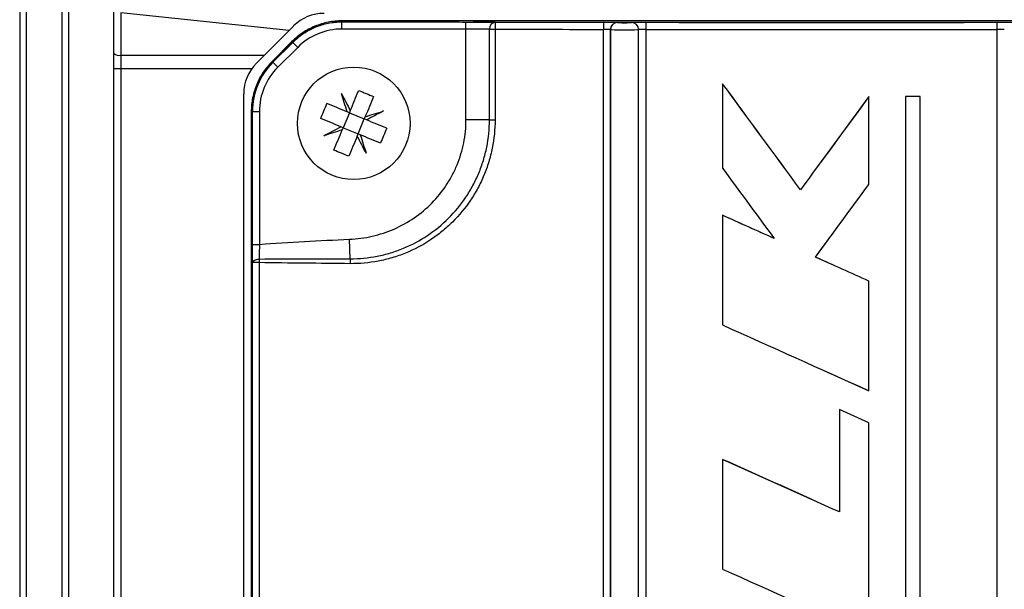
# Model space of a CAD drawing. Header units: millimetres. Extents: x -1311 to -483, y -267 to 512.
# Tile 53 of 58: x -948 to -878, y 385 to 426. Entities that reach past the tile are written whole.
import ezdxf

# ---------------------------------------------------------------- set-up
doc = ezdxf.new("R2010")
doc.units = ezdxf.units.MM

msp = doc.modelspace()

# ---------------------------------------------------------------- linework, layer by layer
at = {"color": 7, "linetype": 'Continuous', "lineweight": 25}
for p, q in [((-948.131, 450.47), (-948.131, 351.137)), ((-947.644, 351.137), (-947.644, 450.47)), ((-945.131, 450.47), (-945.131, 351.137)), ((-944.644, 351.137), (-944.644, 450.47)), ((-941.431, 423.402), (-941.431, 426.421)), ((-940.944, 426.3), (-940.944, 423.281)), ((-928.975, 425.046), (-940.944, 426.3)), ((-857.046, 425.73), (-925.218, 425.73)), ((-925.218, 425.651), (-925.218, 425.657)), ((-925.218, 425.151), (-925.218, 425.651)), ((-925.218, 425.651), (-917.35, 425.651)), ((-916.402, 425.151), (-916.402, 425.649)), ((-905.633, 425.611), (-905.632, 425.61)), ((-931.303, 422.719), (-928.656, 425.365)), ((-916.402, 425.151), (-925.218, 425.151)), ((-916.402, 418.695), (-916.402, 425.151)), ((-914.737, 425.131), (-914.337, 425.131)), ((-914.737, 418.695), (-914.737, 425.131)), ((-914.337, 425.131), (-914.337, 418.695)), ((-906.622, 345.262), (-906.622, 425.128)), ((-906.132, 425.11), (-906.133, 425.111)), ((-906.133, 425.111), (-906.133, 345.279)), ((-906.132, 345.28), (-906.132, 425.11)), ((-904.132, 345.28), (-904.132, 425.11)), ((-903.623, 425.127), (-903.623, 345.263)), ((-878.641, 345.263), (-878.641, 425.127)), ((-928.778, 424.255), (-930.192, 422.841)), ((-930.137, 422.785), (-928.722, 424.199)), ((-928.722, 424.199), (-928.729, 424.206)), ((-928.369, 423.846), (-928.722, 424.199)), ((-928.369, 423.846), (-929.783, 422.432)), ((-941.431, 422.311), (-941.431, 423.402)), ((-940.944, 423.281), (-930.741, 423.281)), ((-940.944, 422.311), (-941.431, 422.311)), ((-941.431, 379.296), (-941.431, 422.311)), ((-940.944, 422.311), (-940.944, 379.296)), ((-931.645, 422.311), (-940.944, 422.311)), ((-930.137, 422.785), (-930.144, 422.792)), ((-930.137, 422.785), (-929.783, 422.432)), ((-898.168, 421.264), (-898.168, 415.26)), ((-898.158, 421.264), (-898.168, 421.264)), ((-932.202, 349.841), (-932.202, 420.548)), ((-887.763, 420.342), (-891.2, 415.661)), ((-887.763, 420.342), (-887.758, 420.342)), ((-887.758, 414.105), (-887.758, 420.342)), ((-885.165, 420.342), (-885.156, 420.342)), ((-885.165, 420.342), (-885.165, 381.361)), ((-885.156, 420.342), (-885.156, 381.361)), ((-884.115, 420.342), (-885.156, 420.342)), ((-884.115, 381.361), (-884.115, 420.342)), ((-924.628, 419.352), (-924.693, 419.196)), ((-931.667, 419.28), (-931.667, 351.109)), ((-931.588, 419.28), (-931.6, 419.28)), ((-931.6, 351.109), (-931.6, 419.28)), ((-931.588, 409.838), (-931.588, 419.28)), ((-931.588, 419.28), (-931.088, 419.28)), ((-931.088, 419.28), (-931.088, 409.838)), ((-924.693, 419.196), (-925.133, 418.134)), ((-924.693, 419.196), (-924.849, 419.261)), ((-924.693, 419.196), (-923.631, 418.756)), ((-924.071, 417.693), (-923.631, 418.756)), ((-923.631, 418.756), (-923.566, 418.912)), ((-923.474, 418.691), (-923.631, 418.756)), ((-914.737, 418.695), (-916.402, 418.695)), ((-914.737, 418.695), (-914.337, 418.695)), ((-925.133, 418.134), (-925.29, 418.199)), ((-925.133, 418.134), (-925.198, 417.978)), ((-925.133, 418.134), (-924.071, 417.693)), ((-924.136, 417.537), (-924.071, 417.693)), ((-923.915, 417.628), (-924.071, 417.693)), ((-891.2, 415.661), (-891.2, 415.661)), ((-898.168, 411.908), (-898.168, 404.112)), ((-898.158, 411.908), (-898.168, 411.908)), ((-924.637, 408.814), (-924.693, 410.201)), ((-891.557, 408.938), (-890.396, 410.519)), ((-890.395, 410.519), (-890.395, 410.519)), ((-931.588, 409.838), (-931.088, 409.838)), ((-890.396, 408.415), (-891.557, 408.938)), ((-931.111, 408.541), (-931.582, 408.541)), ((-931.582, 361.848), (-931.582, 408.541)), ((-931.111, 408.541), (-931.111, 361.848)), ((-887.758, 399.434), (-887.758, 407.23)), ((-890.97, 400.877), (-887.763, 399.434)), ((-887.763, 399.434), (-887.758, 399.434)), ((-889.842, 398.09), (-889.842, 390.813)), ((-889.842, 398.09), (-889.84, 398.09)), ((-889.84, 398.09), (-889.84, 390.813)), ((-887.758, 382.081), (-887.758, 397.154)), ((-898.168, 394.555), (-898.168, 386.759)), ((-898.158, 394.555), (-898.168, 394.555)), ((-891.462, 391.542), (-898.158, 394.555))]:
    msp.add_line(p, q, dxfattribs=at)
at = {"color": 7, "linetype": 'Continuous', "lineweight": 25, "flags": 128}
msp.add_lwpolyline([(-931.582, 408.541), (-931.572, 408.59), (-931.544, 408.637), (-931.5, 408.68), (-931.44, 408.719), (-931.368, 408.751), (-931.286, 408.775), (-931.197, 408.792), (-931.103, 408.799)], dxfattribs=at)
at = {"color": 7, "linetype": 'Continuous', "lineweight": 25}
msp.add_circle((-924.382, 418.445), 4, dxfattribs=at)
for centre, radius, start, end in [((-925.218, 420.695), 4.956, 90, 135), ((-926.486, 423.195), 3.07, 90, 135), ((-914.268, 425.165), 0.469, 96.32717, 184.08508), ((-910.391, 425.251), 3.948, 174.47235, 181.73705), ((-900.721, 425.248), 5.902, 176.30663, 181.16252), ((-905.633, 425.11), 0.5, 90.02044, 179.97956), ((-905.632, 425.109), 0.5, 90.02044, 179.97956), ((-904.632, 425.109), 0.5, 0.02136, 89.97715), ((-896.31, 425.246), 7.314, 177.02077, 180.93817), ((-885.954, 425.246), 7.314, 359.06183, 2.97923), ((-925.218, 420.695), 4.456, 90, 135), ((-941.056, 423.871), 0.6, 231.2963, 280.75469), ((-929.132, 420.548), 3.07, 135, 180), ((-926.632, 419.28), 4.956, 135, 180), ((-926.632, 419.28), 4.456, 135, 180), ((-923.431, 408.443), 7.68, 177.34172, 179.26592), ((-916.681, 408.412), 7.967, 177.10265, 179.59631)]:
    msp.add_arc(centre, radius, start, end, dxfattribs=at)
for centre, major_axis, ratio, start_param, end_param in [((-891.132, 437.858), (699.836, 0), 0.017455, 4.663664, 4.674917), ((-916.402, 425.607), (2.5, 0), 0.017455, 0.58654, 1.364043), ((-891.132, 437.858), (699.836, 0), 0.017455, 4.677006, 4.747772), ((-891.132, 437.858), (700.836, 0), 0.017455, 4.679297, 4.690301), ((-906.633, 425.61), (1, 0), 0.017455, 0.017453, 1.548708), ((-905.132, 425.61), (0.5, 0), 0.017455, 3.159046, 6.264305), ((-903.632, 425.609), (1, 0), 0.017455, 1.552985, 3.122712), ((-891.132, 437.858), (700.836, 0), 0.017455, 4.694577, 4.730201), ((-878.632, 425.609), (1, 0), 0.017455, 0.01888, 1.588608), ((-916.402, 425.107), (2, 0), 0.021819, 0.58654, 1.570796), ((-891.132, 437.358), (701.336, 0), 0.017443, 4.679297, 4.690301), ((-906.633, 425.11), (0.5, 0), 0.03491, 0.017453, 1.548708), ((-905.132, 425.11), (1, 0), 0.008728, 3.159046, 6.264305), ((-903.632, 425.109), (0.5, 0), 0.03491, 1.552985, 3.122712), ((-891.132, 437.358), (701.336, 0), 0.017443, 4.694577, 4.730201), ((-878.632, 425.109), (0.5, 0), 0.03491, 0.01888, 1.588608), ((-891.132, 479.053), (699.783, 699.996), 0.012341, 4.644272, 4.646297), ((-940.931, 422.311), (0, 4), 0.003272, 1.325818, 1.570796)]:
    msp.add_ellipse(centre, major_axis=major_axis, ratio=ratio, start_param=start_param, end_param=end_param, dxfattribs=at)
for points, knots in [([(-925.218, 425.73), (-925.55, 425.73), (-925.877, 425.697), (-926.359, 425.601), (-926.518, 425.562), (-926.834, 425.466), (-926.991, 425.41), (-927.448, 425.221), (-927.737, 425.066), (-928.284, 424.702), (-928.543, 424.49), (-928.778, 424.255)], [0, 0, 0, 0, 0.25, 0.25, 0.375, 0.375, 0.5, 0.5, 0.75, 0.75, 1, 1, 1, 1]), ([(-928.729, 424.206), (-928.497, 424.437), (-928.246, 424.642), (-927.843, 424.911), (-927.704, 424.995), (-927.417, 425.148), (-927.269, 425.218), (-926.818, 425.404), (-926.509, 425.498), (-925.873, 425.625), (-925.545, 425.657), (-925.218, 425.657)], [0, 0, 0, 0, 0.25, 0.25, 0.375, 0.375, 0.5, 0.5, 0.75, 0.75, 1, 1, 1, 1]), ([(-930.192, 422.841), (-930.427, 422.606), (-930.635, 422.352), (-930.908, 421.943), (-930.993, 421.803), (-931.149, 421.511), (-931.22, 421.361), (-931.409, 420.904), (-931.505, 420.59), (-931.634, 419.946), (-931.667, 419.613), (-931.667, 419.28)], [0, 0, 0, 0, 0.25, 0.25, 0.375, 0.375, 0.5, 0.5, 0.75, 0.75, 1, 1, 1, 1]), ([(-931.6, 419.28), (-931.6, 419.608), (-931.568, 419.931), (-931.473, 420.407), (-931.434, 420.564), (-931.34, 420.876), (-931.284, 421.031), (-931.097, 421.481), (-930.945, 421.766), (-930.585, 422.306), (-930.376, 422.561), (-930.144, 422.792)], [0, 0, 0, 0, 0.25, 0.25, 0.375, 0.375, 0.5, 0.5, 0.75, 0.75, 1, 1, 1, 1]), ([(-924.693, 410.201), (-924.143, 410.223), (-923.593, 410.297), (-922.531, 410.542), (-922.015, 410.712), (-921.017, 411.15), (-920.532, 411.42), (-919.634, 412.038), (-919.216, 412.388), (-918.445, 413.172), (-918.101, 413.598), (-917.651, 414.277), (-917.512, 414.511), (-917.256, 414.994), (-917.139, 415.244), (-916.826, 416.005), (-916.669, 416.525), (-916.457, 417.593), (-916.402, 418.144), (-916.402, 418.695)], [0, 0, 0, 0, 0.125, 0.125, 0.25, 0.25, 0.375, 0.375, 0.5, 0.5, 0.625, 0.625, 0.6875, 0.6875, 0.75, 0.75, 0.875, 0.875, 1, 1, 1, 1]), ([(-914.337, 418.695), (-914.337, 418.015), (-914.404, 417.344), (-914.603, 416.349), (-914.687, 416.019), (-914.884, 415.375), (-915.112, 414.744), (-915.4, 414.139), (-915.718, 413.547), (-915.894, 413.256), (-916.461, 412.415), (-916.889, 411.899), (-917.603, 411.191), (-917.853, 410.966), (-918.378, 410.539), (-918.652, 410.339), (-919.493, 409.784), (-920.085, 409.472), (-921.021, 409.092), (-921.342, 408.979), (-921.989, 408.788), (-922.315, 408.71), (-923.301, 408.522), (-923.969, 408.461), (-924.647, 408.468)], [0, 0, 0, 0, 0.125, 0.125, 0.1875, 0.1875, 0.25, 0.3125, 0.3125, 0.375, 0.375, 0.5, 0.5, 0.5625, 0.5625, 0.625, 0.625, 0.75, 0.75, 0.8125, 0.8125, 0.875, 0.875, 1, 1, 1, 1]), ([(-924.637, 408.814), (-923.985, 408.814), (-923.342, 408.877), (-922.395, 409.064), (-922.082, 409.141), (-921.46, 409.329), (-921.152, 409.438), (-920.253, 409.809), (-919.685, 410.111), (-918.609, 410.827), (-918.099, 411.243), (-917.185, 412.154), (-916.775, 412.651), (-916.232, 413.46), (-916.063, 413.741), (-915.757, 414.312), (-915.48, 414.894), (-915.262, 415.501), (-915.073, 416.119), (-914.993, 416.436), (-914.801, 417.395), (-914.737, 418.041), (-914.737, 418.695)], [0, 0, 0, 0, 0.125, 0.125, 0.1875, 0.1875, 0.25, 0.25, 0.375, 0.375, 0.5, 0.5, 0.625, 0.625, 0.6875, 0.6875, 0.75, 0.8125, 0.8125, 0.875, 0.875, 1, 1, 1, 1]), ([(-931.088, 409.838), (-930.024, 409.923), (-928.959, 409.991), (-926.826, 410.109), (-925.76, 410.158), (-924.693, 410.201)], [0, 0, 0, 0, 0.5, 0.5, 1, 1, 1, 1]), ([(-931.582, 408.541), (-931.584, 408.737), (-931.586, 408.944), (-931.588, 409.381), (-931.588, 409.609), (-931.588, 409.838)], [0, 0, 0, 0, 0.5, 0.5, 1, 1, 1, 1]), ([(-931.088, 409.838), (-931.092, 409.655), (-931.095, 409.476), (-931.1, 409.126), (-931.102, 408.956), (-931.103, 408.799)], [0, 0, 0, 0, 0.5, 0.5, 1, 1, 1, 1])]:
    msp.add_open_spline(points, degree=3, knots=knots, dxfattribs=at)
for points in [[(-917.35, 425.651), (-917.034, 425.651), (-916.718, 425.65), (-916.402, 425.649)], [(-916.402, 425.649), (-916.231, 425.649), (-916.06, 425.65), (-915.889, 425.65)], [(-924.628, 419.352), (-924.426, 419.841), (-924.227, 420.32), (-924.032, 420.79)], [(-924.032, 420.79), (-923.678, 420.643), (-923.324, 420.496), (-922.97, 420.349)], [(-892.625, 413.724), (-894.473, 416.237), (-896.32, 418.75), (-898.168, 421.264)], [(-892.623, 413.724), (-894.468, 416.237), (-896.313, 418.75), (-898.158, 421.264)], [(-925.261, 420.57), (-925.054, 420.171), (-924.843, 419.766), (-924.628, 419.352)], [(-924.849, 419.261), (-924.989, 419.705), (-925.127, 420.141), (-925.261, 420.57)], [(-922.97, 420.349), (-923.165, 419.879), (-923.363, 419.4), (-923.566, 418.912)], [(-887.758, 420.342), (-889.381, 418.136), (-891.003, 415.93), (-892.625, 413.724)], [(-926.727, 418.795), (-926.58, 419.149), (-926.433, 419.503), (-926.286, 419.857)], [(-924.849, 419.261), (-925.338, 419.463), (-925.817, 419.662), (-926.286, 419.857)], [(-923.566, 418.912), (-923.122, 419.052), (-922.685, 419.189), (-922.257, 419.324)], [(-922.257, 419.324), (-922.655, 419.117), (-923.061, 418.906), (-923.474, 418.691)], [(-925.29, 418.199), (-925.778, 418.401), (-926.257, 418.6), (-926.727, 418.795)], [(-922.037, 418.095), (-922.507, 418.29), (-922.986, 418.488), (-923.474, 418.691)], [(-926.507, 417.565), (-926.109, 417.773), (-925.703, 417.984), (-925.29, 418.199)], [(-925.198, 417.978), (-925.643, 417.838), (-926.079, 417.7), (-926.507, 417.565)], [(-925.794, 416.54), (-925.599, 417.01), (-925.401, 417.489), (-925.198, 417.978)], [(-922.037, 418.095), (-922.184, 417.741), (-922.331, 417.387), (-922.478, 417.033)], [(-924.136, 417.537), (-924.339, 417.049), (-924.537, 416.57), (-924.732, 416.1)], [(-923.503, 416.319), (-923.71, 416.718), (-923.921, 417.124), (-924.136, 417.537)], [(-923.915, 417.628), (-923.775, 417.184), (-923.638, 416.748), (-923.503, 416.319)], [(-922.478, 417.033), (-922.947, 417.227), (-923.427, 417.426), (-923.915, 417.628)], [(-924.732, 416.1), (-925.086, 416.247), (-925.44, 416.394), (-925.794, 416.54)], [(-898.168, 415.26), (-896.941, 413.591), (-895.715, 411.923), (-894.488, 410.254)], [(-891.558, 408.938), (-890.292, 410.66), (-889.025, 412.383), (-887.758, 414.105)], [(-894.488, 410.254), (-895.715, 410.805), (-896.941, 411.357), (-898.168, 411.908)], [(-894.483, 410.254), (-895.708, 410.805), (-896.933, 411.357), (-898.158, 411.908)], [(-931.103, 408.799), (-928.948, 408.81), (-926.793, 408.814), (-924.637, 408.814)], [(-887.758, 407.23), (-889.025, 407.799), (-890.292, 408.369), (-891.558, 408.938)], [(-924.647, 408.468), (-926.802, 408.488), (-928.957, 408.511), (-931.111, 408.541)], [(-898.168, 404.112), (-894.698, 402.553), (-891.228, 400.993), (-887.758, 399.434)], [(-887.758, 397.154), (-888.452, 397.466), (-889.146, 397.778), (-889.84, 398.09)], [(-889.84, 390.813), (-892.616, 392.061), (-895.392, 393.308), (-898.168, 394.555)], [(-898.168, 386.759), (-894.698, 385.2), (-891.228, 383.641), (-887.758, 382.081)]]:
    msp.add_open_spline(points, degree=3, dxfattribs=at)

doc.saveas('drawing.dxf')
